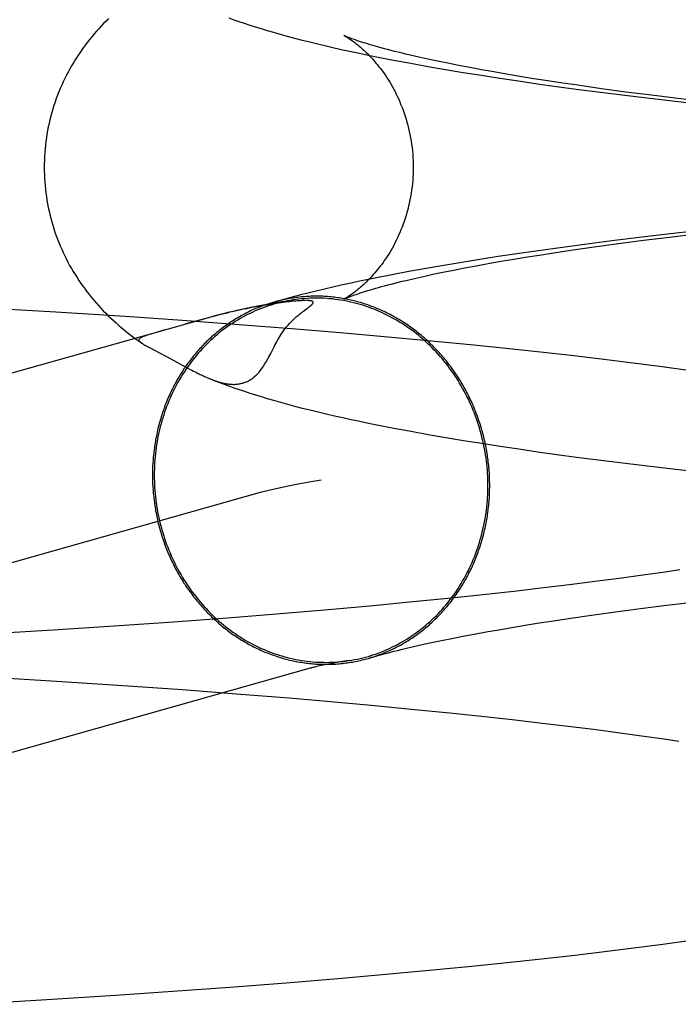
# Model space of a CAD drawing. Header units: inches. Extents: x 0 to 268, y 0 to 174.
# Tile 22 of 71: x 93.0815 to 93.1512, y 88.6451 to 88.7492. Entities that reach past the tile are written whole.
import ezdxf

# ---------------------------------------------------------------- set-up
doc = ezdxf.new("R2010")
doc.units = ezdxf.units.IN
doc.header["$LTSCALE"] = 14.749625
doc.header["$MEASUREMENT"] = 0
doc.linetypes.add('HIDDEN', pattern=[0.2, 0.1, -0.1])
doc.layers.add('DEFAULT_2', color=8, linetype='HIDDEN')

msp = doc.modelspace()

# ---------------------------------------------------------------- linework, layer by layer
at = {"layer": 'DEFAULT_2', "color": 8, "linetype": 'HIDDEN'}
for p, q in [((93.12106, 88.74496), (93.12287, 88.74463)), ((93.12287, 88.74463), (93.12469, 88.7443)), ((93.12467, 88.74507), (93.12371, 88.74528)), ((93.1257, 88.74485), (93.12467, 88.74507)), ((93.12678, 88.74463), (93.1257, 88.74485)), ((93.12791, 88.7444), (93.12678, 88.74463)), ((93.12469, 88.7443), (93.12654, 88.74398)), ((93.12654, 88.74398), (93.12843, 88.74366)), ((93.12911, 88.74417), (93.12791, 88.7444)), ((93.12843, 88.74366), (93.13034, 88.74336)), ((93.13036, 88.74394), (93.12911, 88.74417)), ((93.13166, 88.74371), (93.13036, 88.74394)), ((93.13301, 88.74347), (93.13166, 88.74371)), ((93.13034, 88.74336), (93.13229, 88.74306)), ((93.13229, 88.74306), (93.13426, 88.74276)), ((93.13442, 88.74324), (93.13301, 88.74347)), ((93.13426, 88.74276), (93.13626, 88.74247)), ((93.13588, 88.743), (93.13442, 88.74324)), ((93.13738, 88.74277), (93.13588, 88.743)), ((93.13626, 88.74247), (93.13829, 88.74219)), ((93.13894, 88.74253), (93.13738, 88.74277)), ((93.14054, 88.7423), (93.13894, 88.74253)), ((93.13829, 88.74219), (93.14034, 88.74191)), ((93.14034, 88.74191), (93.14348, 88.74151)), ((93.14303, 88.74194), (93.14054, 88.7423)), ((93.14562, 88.74159), (93.14303, 88.74194)), ((93.14348, 88.74151), (93.14668, 88.74111)), ((93.14831, 88.74125), (93.14562, 88.74159)), ((93.14668, 88.74111), (93.14994, 88.74073)), ((93.15109, 88.7409), (93.14831, 88.74125)), ((93.14994, 88.74073), (93.15326, 88.74035)), ((93.15395, 88.74056), (93.15109, 88.7409)), ((93.15427, 88.72703), (93.15092, 88.72665)), ((93.1444, 88.72588), (93.14123, 88.72547)), ((93.14763, 88.72627), (93.1444, 88.72588)), ((93.14482, 88.72557), (93.14748, 88.72592)), ((93.14748, 88.72592), (93.15023, 88.72626)), ((93.15092, 88.72665), (93.14763, 88.72627)), ((93.15023, 88.72626), (93.15307, 88.7266)), ((93.1361, 88.72477), (93.1341, 88.72448)), ((93.13813, 88.72506), (93.1361, 88.72477)), ((93.14123, 88.72547), (93.13813, 88.72506)), ((93.13822, 88.72463), (93.1398, 88.72486)), ((93.1398, 88.72486), (93.14226, 88.72522)), ((93.14226, 88.72522), (93.14482, 88.72557)), ((93.13018, 88.72389), (93.12826, 88.72358)), ((93.13212, 88.72419), (93.13018, 88.72389)), ((93.1341, 88.72448), (93.13212, 88.72419)), ((93.13238, 88.72369), (93.13376, 88.72392)), ((93.13376, 88.72392), (93.1352, 88.72416)), ((93.1352, 88.72416), (93.13668, 88.72439)), ((93.13668, 88.72439), (93.13822, 88.72463)), ((93.12451, 88.72294), (93.12267, 88.72261)), ((93.12637, 88.72326), (93.12451, 88.72294)), ((93.12627, 88.72254), (93.12738, 88.72276)), ((93.12826, 88.72358), (93.12637, 88.72326)), ((93.12738, 88.72276), (93.12855, 88.72299)), ((93.12855, 88.72299), (93.12977, 88.72322)), ((93.12977, 88.72322), (93.13105, 88.72345)), ((93.13105, 88.72345), (93.13238, 88.72369)), ((93.12086, 88.72226), (93.11907, 88.72191)), ((93.12267, 88.72261), (93.12086, 88.72226)), ((93.1224, 88.72168), (93.12328, 88.72189)), ((93.12328, 88.72189), (93.12422, 88.7221)), ((93.12422, 88.7221), (93.12521, 88.72232)), ((93.12521, 88.72232), (93.12627, 88.72254)), ((93.08537, 88.71831), (93.07805, 88.71874)), ((93.10628, 88.71884), (93.10577, 88.71874)), ((93.10675, 88.71892), (93.10628, 88.71884)), ((93.10719, 88.719), (93.10675, 88.71892)), ((93.10758, 88.71907), (93.10719, 88.719)), ((93.10794, 88.71913), (93.10758, 88.71907)), ((93.10828, 88.71918), (93.10794, 88.71913)), ((93.10859, 88.71923), (93.10828, 88.71918)), ((93.10888, 88.71927), (93.10859, 88.71923)), ((93.10915, 88.71931), (93.10888, 88.71927)), ((93.1094, 88.71934), (93.10915, 88.71931)), ((93.10964, 88.71937), (93.1094, 88.71934)), ((93.10986, 88.7194), (93.10964, 88.71937)), ((93.11007, 88.71942), (93.10986, 88.7194)), ((93.11025, 88.71944), (93.11007, 88.71942)), ((93.11042, 88.71946), (93.11025, 88.71944)), ((93.11058, 88.71948), (93.11042, 88.71946)), ((93.11072, 88.71949), (93.11058, 88.71948)), ((93.11086, 88.7195), (93.11072, 88.71949)), ((93.11098, 88.71951), (93.11086, 88.7195)), ((93.1111, 88.71952), (93.11098, 88.71951)), ((93.1112, 88.71953), (93.1111, 88.71952)), ((93.1113, 88.71953), (93.1112, 88.71953)), ((93.11138, 88.71954), (93.1113, 88.71953)), ((93.11146, 88.71954), (93.11138, 88.71954)), ((93.11153, 88.71954), (93.11146, 88.71954)), ((93.11159, 88.71955), (93.11153, 88.71954)), ((93.11154, 88.71843), (93.11169, 88.71854)), ((93.11169, 88.71854), (93.1119, 88.7187)), ((93.11173, 88.71955), (93.11171, 88.71955)), ((93.11178, 88.71955), (93.11176, 88.71955)), ((93.11183, 88.71955), (93.1118, 88.71955)), ((93.11187, 88.71955), (93.11185, 88.71955)), ((93.1119, 88.7187), (93.11202, 88.71879)), ((93.10174, 88.7178), (92.97258, 88.68138)), ((93.09267, 88.71785), (93.08537, 88.71831)), ((93.09873, 88.71743), (93.09267, 88.71785)), ((93.1007, 88.7175), (93.09901, 88.71703)), ((93.1016, 88.71774), (93.1007, 88.7175)), ((93.10475, 88.71699), (93.09873, 88.71743)), ((93.11071, 88.71652), (93.10475, 88.71699)), ((93.11543, 88.71613), (93.11071, 88.71652)), ((93.09607, 88.7162), (93.09561, 88.71606)), ((93.09689, 88.71643), (93.09607, 88.7162)), ((93.12008, 88.71572), (93.11543, 88.71613)), ((93.12467, 88.7153), (93.12008, 88.71572)), ((93.09405, 88.71531), (93.09441, 88.71506)), ((93.09437, 88.71509), (93.09441, 88.71506)), ((93.09525, 88.71457), (93.09637, 88.71399)), ((93.12919, 88.71486), (93.12467, 88.7153)), ((93.13363, 88.7144), (93.12919, 88.71486)), ((93.1369, 88.71404), (93.13363, 88.7144)), ((93.09637, 88.71399), (93.09691, 88.7137)), ((93.09691, 88.7137), (93.09751, 88.71337)), ((93.09751, 88.71337), (93.09884, 88.71265)), ((93.14012, 88.71368), (93.1369, 88.71404)), ((93.14328, 88.71331), (93.14012, 88.71368)), ((93.09884, 88.71265), (93.09924, 88.71244)), ((93.09924, 88.71244), (93.09949, 88.7123)), ((93.09949, 88.7123), (93.09973, 88.71218)), ((93.14639, 88.71292), (93.14328, 88.71331)), ((93.14944, 88.71253), (93.14639, 88.71292)), ((93.15243, 88.71212), (93.14944, 88.71253)), ((93.09973, 88.71218), (93.0999, 88.71209)), ((93.0999, 88.71209), (93.10007, 88.712)), ((93.10007, 88.712), (93.10024, 88.71192)), ((93.10024, 88.71192), (93.1004, 88.71184)), ((93.1004, 88.71184), (93.10051, 88.71178)), ((93.10051, 88.71178), (93.10062, 88.71173)), ((93.10062, 88.71173), (93.10073, 88.71168)), ((93.10073, 88.71168), (93.10085, 88.71162)), ((93.10085, 88.71162), (93.10096, 88.71157)), ((93.10096, 88.71157), (93.10108, 88.71152)), ((93.10108, 88.71152), (93.10119, 88.71147)), ((93.10119, 88.71147), (93.10131, 88.71141)), ((93.10131, 88.71141), (93.10144, 88.71136)), ((93.12109, 88.70606), (93.1229, 88.70572)), ((93.1229, 88.70572), (93.12472, 88.70539)), ((93.12472, 88.70539), (93.12657, 88.70507)), ((93.12657, 88.70507), (93.12846, 88.70475)), ((93.12846, 88.70475), (93.13038, 88.70445)), ((93.13038, 88.70445), (93.13232, 88.70415)), ((93.13232, 88.70415), (93.13429, 88.70385)), ((93.13429, 88.70385), (93.1363, 88.70356)), ((93.1363, 88.70356), (93.13832, 88.70328)), ((93.13832, 88.70328), (93.14038, 88.703)), ((93.14038, 88.703), (93.14352, 88.7026)), ((93.14352, 88.7026), (93.14672, 88.7022)), ((93.14672, 88.7022), (93.14999, 88.70182)), ((93.14999, 88.70182), (93.15331, 88.70144)), ((93.10697, 88.69923), (92.97788, 88.66283)), ((93.14739, 88.6905), (93.1449, 88.69016)), ((93.14978, 88.69084), (93.14739, 88.6905)), ((93.15133, 88.69107), (93.14978, 88.69084)), ((93.13965, 88.68948), (93.1369, 88.68915)), ((93.14232, 88.68982), (93.13965, 88.68948)), ((93.1449, 88.69016), (93.14232, 88.68982)), ((93.13117, 88.68851), (93.12719, 88.68809)), ((93.13407, 88.68883), (93.13117, 88.68851)), ((93.1369, 88.68915), (93.13407, 88.68883)), ((93.1231, 88.68768), (93.11889, 88.68728)), ((93.12719, 88.68809), (93.1231, 88.68768)), ((93.14716, 88.68697), (93.14989, 88.68732)), ((93.14989, 88.68732), (93.15272, 88.68766)), ((93.10911, 88.68642), (93.10351, 88.68597)), ((93.1146, 88.68689), (93.10911, 88.68642)), ((93.11889, 88.68728), (93.1146, 88.68689)), ((93.13953, 88.68592), (93.14197, 88.68627)), ((93.14197, 88.68627), (93.14452, 88.68662)), ((93.14452, 88.68662), (93.14716, 88.68697)), ((93.09781, 88.68555), (93.09205, 88.68514)), ((93.10351, 88.68597), (93.09781, 88.68555)), ((93.13354, 88.68498), (93.13496, 88.68521)), ((93.13496, 88.68521), (93.13644, 88.68545)), ((93.13644, 88.68545), (93.13796, 88.68568)), ((93.13796, 88.68568), (93.13953, 88.68592)), ((93.08506, 88.68469), (93.07803, 88.68426)), ((93.09205, 88.68514), (93.08506, 88.68469)), ((93.12837, 88.68405), (93.12958, 88.68428)), ((93.12958, 88.68428), (93.13085, 88.68451)), ((93.13085, 88.68451), (93.13217, 88.68474)), ((93.13217, 88.68474), (93.13354, 88.68498)), ((93.12315, 88.68296), (93.12408, 88.68317)), ((93.12408, 88.68317), (93.12507, 88.68338)), ((93.12507, 88.68338), (93.12611, 88.6836)), ((93.12611, 88.6836), (93.12721, 88.68382)), ((93.12721, 88.68382), (93.12837, 88.68405)), ((93.12228, 88.68275), (93.12315, 88.68296)), ((93.1149, 88.68123), (93.11441, 88.68114)), ((93.11546, 88.68133), (93.1149, 88.68123)), ((93.07895, 88.67969), (93.08598, 88.67927)), ((93.08598, 88.67927), (93.09297, 88.6788)), ((93.09297, 88.6788), (93.09873, 88.6784)), ((93.09873, 88.6784), (93.10442, 88.67797)), ((93.10442, 88.67797), (93.11001, 88.67752)), ((93.11001, 88.67752), (93.1144, 88.67714)), ((93.1144, 88.67714), (93.1187, 88.67675)), ((93.1187, 88.67675), (93.12291, 88.67635)), ((93.12291, 88.67635), (93.12702, 88.67594)), ((93.12702, 88.67594), (93.13101, 88.67552)), ((93.13101, 88.67552), (93.13392, 88.6752)), ((93.13392, 88.6752), (93.13675, 88.67487)), ((93.13675, 88.67487), (93.13951, 88.67454)), ((93.13951, 88.67454), (93.14219, 88.67421)), ((93.14219, 88.67421), (93.14477, 88.67387)), ((93.14477, 88.67387), (93.14727, 88.67353)), ((93.14727, 88.67353), (93.14967, 88.67319)), ((93.14967, 88.67319), (93.15122, 88.67296)), ((93.14952, 88.65149), (93.1525, 88.6519)), ((93.14337, 88.65072), (93.14647, 88.6511)), ((93.14647, 88.6511), (93.14952, 88.65149)), ((93.13374, 88.64962), (93.13701, 88.64998)), ((93.13701, 88.64998), (93.14022, 88.65034)), ((93.14022, 88.65034), (93.14337, 88.65072)), ((93.12481, 88.64873), (93.12932, 88.64917)), ((93.12932, 88.64917), (93.13374, 88.64962)), ((93.10971, 88.64741), (93.11559, 88.6479)), ((93.11559, 88.6479), (93.12024, 88.6483)), ((93.12024, 88.6483), (93.12481, 88.64873)), ((93.09774, 88.64651), (93.10375, 88.64695)), ((93.10375, 88.64695), (93.10971, 88.64741)), ((93.08439, 88.64564), (93.09168, 88.6461)), ((93.09168, 88.6461), (93.09774, 88.64651)), ((93.07709, 88.64521), (93.08439, 88.64564))]:
    msp.add_line(p, q, dxfattribs=at)
for points in [[(93.09093, 88.74937), (93.09067, 88.7491), (93.0904, 88.74884), (93.09014, 88.74856), (93.08989, 88.74829), (93.08964, 88.74801), (93.0894, 88.74773), (93.08916, 88.74744), (93.08893, 88.74715), (93.0887, 88.74686), (93.08847, 88.74656), (93.08825, 88.74626), (93.08803, 88.74595), (93.08782, 88.74564), (93.08762, 88.74533), (93.08741, 88.74501), (93.08722, 88.74469), (93.08703, 88.74436), (93.08684, 88.74403), (93.08666, 88.7437), (93.08648, 88.74336), (93.08631, 88.74302), (93.08615, 88.74267), (93.08599, 88.74233), (93.08583, 88.74197), (93.08569, 88.74162), (93.08554, 88.74126), (93.08541, 88.74089), (93.08528, 88.74053), (93.08516, 88.74016), (93.08504, 88.73979), (93.08493, 88.73941), (93.08483, 88.73904), (93.08474, 88.73866), (93.08465, 88.73828), (93.08456, 88.7379), (93.08449, 88.73751), (93.08442, 88.73713), (93.08436, 88.73674), (93.08431, 88.73635), (93.08426, 88.73596), (93.08422, 88.73557), (93.08419, 88.73518), (93.08416, 88.73479), (93.08415, 88.73439), (93.08414, 88.734), (93.08413, 88.73363)], [(93.10365, 88.74942), (93.10417, 88.74923), (93.10471, 88.74905), (93.10527, 88.74886), (93.10585, 88.74867), (93.10644, 88.74849), (93.10705, 88.7483), (93.1077, 88.74811), (93.10837, 88.74791), (93.10907, 88.74771), (93.10981, 88.74751), (93.11058, 88.7473), (93.11139, 88.74709), (93.11221, 88.74689), (93.11306, 88.74668), (93.11392, 88.74648), (93.11479, 88.74627), (93.11568, 88.74607), (93.11657, 88.74588), (93.11747, 88.74569), (93.11837, 88.7455), (93.11927, 88.74532), (93.12106, 88.74496)], [(93.11582, 88.74756), (93.11581, 88.74757), (93.11582, 88.74756), (93.11583, 88.74756), (93.11586, 88.74755), (93.11588, 88.74753), (93.11592, 88.74751), (93.11595, 88.74749), (93.116, 88.74747), (93.11605, 88.74744), (93.11611, 88.7474), (93.11617, 88.74737), (93.11623, 88.74733), (93.1163, 88.74728), (93.11638, 88.74723), (93.11645, 88.74718), (93.11654, 88.74712), (93.11662, 88.74706), (93.11671, 88.747), (93.11681, 88.74693), (93.1169, 88.74686), (93.117, 88.74678), (93.11711, 88.7467), (93.11721, 88.74662), (93.11732, 88.74653), (93.11743, 88.74644), (93.11755, 88.74634), (93.11766, 88.74624), (93.11778, 88.74613), (93.11791, 88.74602), (93.11803, 88.7459), (93.11816, 88.74578), (93.11829, 88.74566), (93.11842, 88.74552), (93.11855, 88.74539), (93.11868, 88.74524), (93.11882, 88.7451), (93.11896, 88.74494), (93.11909, 88.74478), (93.11923, 88.74462), (93.11937, 88.74445), (93.11951, 88.74427), (93.11966, 88.74409), (93.1198, 88.7439), (93.11994, 88.7437), (93.12009, 88.7435), (93.12023, 88.74329), (93.12037, 88.74307), (93.12051, 88.74285), (93.12065, 88.74262), (93.1208, 88.74238), (93.12093, 88.74214), (93.12107, 88.74189), (93.12121, 88.74163), (93.12134, 88.74137), (93.12147, 88.7411), (93.1216, 88.74082), (93.12172, 88.74054), (93.12184, 88.74025), (93.12196, 88.73996), (93.12207, 88.73966), (93.12218, 88.73935), (93.12228, 88.73904), (93.12238, 88.73873), (93.12247, 88.73841), (93.12256, 88.73808), (93.12264, 88.73775), (93.12272, 88.73742), (93.12279, 88.73709), (93.12286, 88.73675), (93.12291, 88.73641), (93.12296, 88.73606), (93.12301, 88.73572), (93.12305, 88.73537), (93.12308, 88.73502), (93.1231, 88.73467), (93.12312, 88.73431), (93.12313, 88.73396), (93.12313, 88.73363)], [(93.12371, 88.74528), (93.1228, 88.74549), (93.12237, 88.74559), (93.12195, 88.74569), (93.12155, 88.74579), (93.12116, 88.74589), (93.12079, 88.74598), (93.12043, 88.74608), (93.12009, 88.74617), (93.11976, 88.74626), (93.11945, 88.74634), (93.11915, 88.74643), (93.11887, 88.74651), (93.1186, 88.74659), (93.11834, 88.74667), (93.1181, 88.74674), (93.11787, 88.74681), (93.11765, 88.74688), (93.11745, 88.74695), (93.11726, 88.74701), (93.11709, 88.74707), (93.11693, 88.74713), (93.11678, 88.74718), (93.11664, 88.74723), (93.11651, 88.74728), (93.1164, 88.74732), (93.1163, 88.74736), (93.1162, 88.7474), (93.11612, 88.74743), (93.11605, 88.74746), (93.11599, 88.74749), (93.11594, 88.74751), (93.1159, 88.74753), (93.11586, 88.74754), (93.11584, 88.74756), (93.11583, 88.74756)], [(93.08413, 88.73363), (93.08414, 88.73327), (93.08415, 88.73288), (93.08416, 88.73249), (93.08419, 88.7321), (93.08422, 88.73171), (93.08426, 88.73132), (93.08431, 88.73093), (93.08436, 88.73054), (93.08442, 88.73015), (93.08449, 88.72977), (93.08456, 88.72939), (93.08464, 88.729), (93.08473, 88.72863), (93.08483, 88.72825), (93.08493, 88.72787), (93.08504, 88.7275), (93.08515, 88.72713), (93.08527, 88.72676), (93.0854, 88.7264), (93.08554, 88.72603), (93.08568, 88.72568), (93.08582, 88.72532), (93.08598, 88.72497), (93.08613, 88.72462), (93.0863, 88.72427), (93.08647, 88.72393), (93.08664, 88.7236), (93.08682, 88.72326), (93.08701, 88.72293), (93.0872, 88.72261), (93.08739, 88.72229), (93.0876, 88.72197), (93.0878, 88.72165), (93.08801, 88.72135), (93.08823, 88.72104), (93.08845, 88.72074), (93.08867, 88.72044), (93.0889, 88.72015), (93.08913, 88.71986), (93.08937, 88.71957), (93.08961, 88.71929), (93.08986, 88.71901), (93.09011, 88.71874), (93.09037, 88.71847), (93.09063, 88.7182), (93.09089, 88.71794), (93.09117, 88.71767), (93.09144, 88.71742), (93.09172, 88.71717), (93.092, 88.71692), (93.09228, 88.71668), (93.09257, 88.71644), (93.09286, 88.71621), (93.09315, 88.71598), (93.09345, 88.71575), (93.09375, 88.71553), (93.09405, 88.71531)], [(93.12313, 88.73363), (93.12313, 88.7333), (93.12312, 88.73295), (93.1231, 88.7326), (93.12308, 88.73225), (93.12305, 88.7319), (93.12301, 88.73155), (93.12296, 88.7312), (93.12291, 88.73086), (93.12285, 88.73052), (93.12279, 88.73018), (93.12272, 88.72984), (93.12264, 88.72951), (93.12256, 88.72918), (93.12247, 88.72886), (93.12238, 88.72854), (93.12228, 88.72822), (93.12218, 88.72791), (93.12207, 88.72761), (93.12196, 88.72731), (93.12184, 88.72701), (93.12172, 88.72672), (93.12159, 88.72644), (93.12147, 88.72616), (93.12134, 88.72589), (93.1212, 88.72563), (93.12107, 88.72537), (93.12093, 88.72512), (93.12079, 88.72488), (93.12065, 88.72464), (93.12051, 88.72441), (93.12037, 88.72419), (93.12023, 88.72398), (93.12008, 88.72377), (93.11994, 88.72356), (93.1198, 88.72337), (93.11965, 88.72318), (93.11951, 88.72299), (93.11937, 88.72282), (93.11923, 88.72264), (93.11909, 88.72248), (93.11895, 88.72232), (93.11881, 88.72217), (93.11868, 88.72202), (93.11854, 88.72188), (93.11841, 88.72174), (93.11828, 88.72161), (93.11815, 88.72148), (93.11803, 88.72136), (93.1179, 88.72124), (93.11778, 88.72113), (93.11766, 88.72103), (93.11754, 88.72092), (93.11743, 88.72083), (93.11732, 88.72073), (93.11721, 88.72065), (93.1171, 88.72056), (93.117, 88.72048), (93.1169, 88.7204), (93.1168, 88.72033), (93.11671, 88.72027), (93.11662, 88.7202), (93.11653, 88.72014), (93.11645, 88.72009), (93.11637, 88.72003), (93.1163, 88.71999), (93.11623, 88.71994), (93.11616, 88.7199), (93.1161, 88.71986), (93.11605, 88.71983), (93.116, 88.7198), (93.11595, 88.71978), (93.11591, 88.71975), (93.11588, 88.71974), (93.11585, 88.71972), (93.11583, 88.71971), (93.11582, 88.7197), (93.11581, 88.7197)], [(93.11907, 88.72191), (93.11818, 88.72173), (93.1173, 88.72154), (93.11641, 88.72135), (93.11553, 88.72116), (93.11465, 88.72096), (93.11377, 88.72076), (93.11288, 88.72055), (93.11199, 88.72033), (93.1111, 88.7201), (93.11021, 88.71987), (93.10931, 88.71962), (93.10842, 88.71937)], [(93.11581, 88.7197), (93.11582, 88.71971), (93.11584, 88.71971), (93.11587, 88.71972), (93.1159, 88.71974), (93.11594, 88.71976), (93.11599, 88.71978), (93.11606, 88.71981), (93.11613, 88.71984), (93.11621, 88.71987), (93.1163, 88.71991), (93.11641, 88.71995), (93.11652, 88.71999), (93.11665, 88.72004), (93.11679, 88.72009), (93.11694, 88.72014), (93.1171, 88.7202), (93.11728, 88.72026), (93.11746, 88.72032), (93.11767, 88.72039), (93.11788, 88.72046), (93.11811, 88.72053), (93.11835, 88.7206), (93.11861, 88.72068), (93.11888, 88.72076), (93.11917, 88.72084), (93.11947, 88.72093), (93.11978, 88.72102), (93.12011, 88.72111), (93.12046, 88.7212), (93.12082, 88.72129), (93.12119, 88.72139), (93.12158, 88.72148), (93.12198, 88.72158), (93.1224, 88.72168)], [(93.11039, 88.7196), (93.11014, 88.71956), (93.10985, 88.7195), (93.10955, 88.71944), (93.10926, 88.71938), (93.10897, 88.71931), (93.10869, 88.71923), (93.1084, 88.71915), (93.10812, 88.71907), (93.10783, 88.71898), (93.10755, 88.71888), (93.10727, 88.71878), (93.10699, 88.71867), (93.10671, 88.71856), (93.10644, 88.71844), (93.10617, 88.71832), (93.1059, 88.71819), (93.10563, 88.71806), (93.10536, 88.71792), (93.1051, 88.71778), (93.10484, 88.71763), (93.10458, 88.71748), (93.10432, 88.71733), (93.10407, 88.71716), (93.10382, 88.717), (93.10357, 88.71683), (93.10332, 88.71665), (93.10308, 88.71647), (93.10284, 88.71629), (93.1026, 88.7161), (93.10237, 88.7159), (93.10214, 88.7157), (93.10191, 88.7155), (93.10168, 88.71529), (93.10146, 88.71508), (93.10124, 88.71487), (93.10103, 88.71465), (93.10082, 88.71442), (93.10061, 88.7142), (93.10041, 88.71397), (93.10021, 88.71373), (93.10001, 88.71349), (93.09982, 88.71325), (93.09963, 88.713), (93.09945, 88.71275), (93.09927, 88.7125), (93.09909, 88.71224), (93.09892, 88.71198), (93.09875, 88.71172), (93.09859, 88.71146), (93.09843, 88.71119), (93.09827, 88.71091), (93.09812, 88.71064), (93.09798, 88.71036), (93.09783, 88.71008), (93.0977, 88.70979), (93.09756, 88.70951), (93.09743, 88.70922), (93.09731, 88.70893), (93.09719, 88.70863), (93.09707, 88.70834), (93.09696, 88.70804), (93.09686, 88.70774), (93.09676, 88.70744), (93.09666, 88.70713), (93.09657, 88.70682), (93.09648, 88.70652), (93.0964, 88.70621), (93.09632, 88.70589), (93.09625, 88.70558), (93.09618, 88.70527), (93.09612, 88.70495), (93.09606, 88.70463), (93.09601, 88.70432), (93.09596, 88.704), (93.09592, 88.70368), (93.09588, 88.70335), (93.09585, 88.70303), (93.09582, 88.70271), (93.0958, 88.70239), (93.09578, 88.70206), (93.09577, 88.70174), (93.09576, 88.70141), (93.09576, 88.70109)], [(93.13122, 88.69999), (93.13122, 88.70018), (93.13121, 88.70037), (93.13121, 88.70056), (93.1312, 88.70075), (93.1312, 88.70094), (93.13119, 88.70113), (93.13118, 88.70132), (93.13116, 88.70151), (93.13115, 88.7017), (93.13113, 88.7019), (93.13111, 88.70209), (93.13109, 88.70228), (93.13107, 88.70247), (93.13105, 88.70266), (93.13102, 88.70285), (93.131, 88.70304), (93.13097, 88.70323), (93.13094, 88.70341), (93.13091, 88.7036), (93.13088, 88.70379), (93.13084, 88.70398), (93.1308, 88.70417), (93.13077, 88.70436), (93.13073, 88.70454), (93.13068, 88.70473), (93.13064, 88.70492), (93.1306, 88.7051), (93.13055, 88.70529), (93.1305, 88.70547), (93.13045, 88.70566), (93.1304, 88.70584), (93.13035, 88.70602), (93.13029, 88.70621), (93.13023, 88.70639), (93.13018, 88.70657), (93.13012, 88.70675), (93.13005, 88.70693), (93.12999, 88.70711), (93.12993, 88.70729), (93.12986, 88.70747), (93.12979, 88.70765), (93.12972, 88.70783), (93.12965, 88.708), (93.12958, 88.70818), (93.12951, 88.70836), (93.12943, 88.70853), (93.12935, 88.7087), (93.12928, 88.70888), (93.12919, 88.70905), (93.12911, 88.70922), (93.12903, 88.70939), (93.12895, 88.70956), (93.12886, 88.70973), (93.12877, 88.7099), (93.12868, 88.71007), (93.12859, 88.71023), (93.1285, 88.7104), (93.12841, 88.71056), (93.12831, 88.71072), (93.12821, 88.71089), (93.12812, 88.71105), (93.12802, 88.71121), (93.12792, 88.71137), (93.12781, 88.71153), (93.12771, 88.71168), (93.12761, 88.71184), (93.1275, 88.71199), (93.12739, 88.71215), (93.12728, 88.7123), (93.12717, 88.71245), (93.12706, 88.7126), (93.12695, 88.71275), (93.12683, 88.7129), (93.12672, 88.71305), (93.1266, 88.71319), (93.12648, 88.71334), (93.12636, 88.71348), (93.12624, 88.71362), (93.12612, 88.71376), (93.126, 88.7139), (93.12587, 88.71404), (93.12575, 88.71418), (93.12562, 88.71431), (93.12549, 88.71445), (93.12536, 88.71458), (93.12523, 88.71471), (93.1251, 88.71484), (93.12497, 88.71497), (93.12484, 88.7151), (93.1247, 88.71523), (93.12457, 88.71535), (93.12443, 88.71547), (93.12429, 88.71559), (93.12415, 88.71572), (93.12401, 88.71583), (93.12387, 88.71595), (93.12373, 88.71607), (93.12359, 88.71618), (93.12344, 88.71629), (93.1233, 88.71641), (93.12315, 88.71652), (93.123, 88.71662), (93.12286, 88.71673), (93.12271, 88.71684), (93.12256, 88.71694), (93.12241, 88.71704), (93.12226, 88.71714), (93.1221, 88.71724), (93.12195, 88.71734), (93.1218, 88.71743), (93.12164, 88.71753), (93.12149, 88.71762), (93.12133, 88.71771), (93.12117, 88.7178), (93.12102, 88.71789), (93.12086, 88.71797), (93.1207, 88.71806), (93.12054, 88.71814), (93.12038, 88.71822), (93.12022, 88.7183), (93.12005, 88.71838), (93.11989, 88.71845), (93.11973, 88.71853), (93.11956, 88.7186), (93.1194, 88.71867), (93.11923, 88.71874), (93.11907, 88.7188), (93.1189, 88.71887), (93.11874, 88.71893), (93.11857, 88.71899), (93.1184, 88.71905), (93.11823, 88.71911), (93.11806, 88.71917), (93.1179, 88.71922), (93.11773, 88.71927), (93.11756, 88.71933), (93.11739, 88.71937), (93.11721, 88.71942), (93.11704, 88.71947), (93.11687, 88.71951), (93.1167, 88.71955), (93.11653, 88.71959), (93.11636, 88.71963), (93.11618, 88.71967), (93.11601, 88.7197), (93.11584, 88.71973), (93.11566, 88.71976), (93.11549, 88.71979), (93.11532, 88.71982), (93.11514, 88.71984), (93.11497, 88.71987), (93.11479, 88.71989), (93.11462, 88.71991), (93.11444, 88.71993), (93.11427, 88.71994), (93.11409, 88.71996), (93.11392, 88.71997), (93.11374, 88.71998), (93.11357, 88.71999), (93.11339, 88.71999), (93.11322, 88.72), (93.11305, 88.72), (93.11287, 88.72), (93.1127, 88.72), (93.11252, 88.72), (93.11235, 88.71999), (93.11217, 88.71998), (93.112, 88.71998), (93.11182, 88.71996), (93.11165, 88.71995), (93.11147, 88.71994), (93.1113, 88.71992), (93.11113, 88.7199), (93.11095, 88.71988), (93.11078, 88.71986), (93.11061, 88.71984), (93.11043, 88.71981), (93.11026, 88.71979), (93.11009, 88.71976), (93.10992, 88.71973), (93.10975, 88.71969), (93.10958, 88.71966), (93.1094, 88.71962), (93.10923, 88.71958), (93.10906, 88.71954), (93.10889, 88.7195), (93.10873, 88.71946), (93.10856, 88.71941)], [(93.13103, 88.69999), (93.13103, 88.70032), (93.13102, 88.70064), (93.13101, 88.70097), (93.13099, 88.70129), (93.13097, 88.70162), (93.13094, 88.70194), (93.13091, 88.70227), (93.13087, 88.70259), (93.13083, 88.70291), (93.13078, 88.70323), (93.13073, 88.70356), (93.13067, 88.70388), (93.13061, 88.7042), (93.13054, 88.70452), (93.13047, 88.70483), (93.13039, 88.70515), (93.13031, 88.70546), (93.13022, 88.70578), (93.13013, 88.70609), (93.13003, 88.7064), (93.12993, 88.70671), (93.12983, 88.70702), (93.12972, 88.70732), (93.1296, 88.70763), (93.12948, 88.70793), (93.12936, 88.70823), (93.12923, 88.70852), (93.12909, 88.70882), (93.12896, 88.70911), (93.12881, 88.7094), (93.12867, 88.70969), (93.12852, 88.70997), (93.12836, 88.71026), (93.1282, 88.71054), (93.12804, 88.71081), (93.12787, 88.71109), (93.1277, 88.71136), (93.12752, 88.71162), (93.12734, 88.71189), (93.12716, 88.71215), (93.12697, 88.71241), (93.12678, 88.71266), (93.12658, 88.71291), (93.12638, 88.71316), (93.12618, 88.7134), (93.12597, 88.71364), (93.12576, 88.71388), (93.12555, 88.71411), (93.12533, 88.71434), (93.12511, 88.71457), (93.12488, 88.71479), (93.12465, 88.715), (93.12442, 88.71522), (93.12419, 88.71542), (93.12395, 88.71563), (93.12371, 88.71583), (93.12347, 88.71602), (93.12322, 88.71622), (93.12297, 88.7164), (93.12272, 88.71658), (93.12247, 88.71676), (93.12221, 88.71693), (93.12195, 88.7171), (93.12169, 88.71727), (93.12143, 88.71742), (93.12116, 88.71758), (93.12089, 88.71773), (93.12062, 88.71787), (93.12035, 88.71801), (93.12008, 88.71815), (93.1198, 88.71827), (93.11952, 88.7184), (93.11924, 88.71852), (93.11896, 88.71863), (93.11867, 88.71874), (93.11839, 88.71884), (93.1181, 88.71894), (93.11782, 88.71904), (93.11753, 88.71912), (93.11724, 88.71921), (93.11695, 88.71928), (93.11665, 88.71935), (93.11636, 88.71942), (93.11607, 88.71948), (93.11577, 88.71954), (93.11547, 88.71959), (93.11518, 88.71963), (93.11488, 88.71967), (93.11459, 88.71971), (93.11429, 88.71973), (93.11399, 88.71976), (93.11369, 88.71978), (93.1134, 88.71979), (93.1131, 88.71979), (93.1128, 88.71979), (93.1125, 88.71979), (93.1122, 88.71978), (93.11191, 88.71976), (93.11161, 88.71974), (93.11131, 88.71972), (93.11102, 88.71969), (93.11072, 88.71965), (93.11043, 88.71961), (93.10969, 88.71949)], [(93.10842, 88.71937), (93.10839, 88.71936), (93.10822, 88.71931), (93.10805, 88.71926), (93.10789, 88.71921), (93.10772, 88.71916), (93.10756, 88.7191), (93.10739, 88.71904), (93.10723, 88.71898), (93.10706, 88.71892), (93.1069, 88.71886), (93.10674, 88.71879), (93.10657, 88.71872), (93.10641, 88.71865), (93.10625, 88.71858), (93.10609, 88.71851), (93.10593, 88.71844), (93.10577, 88.71836), (93.10562, 88.71828), (93.10546, 88.7182), (93.1053, 88.71812), (93.10515, 88.71804), (93.10499, 88.71796), (93.10484, 88.71787), (93.10469, 88.71778), (93.10453, 88.71769), (93.10438, 88.7176), (93.10423, 88.71751), (93.10408, 88.71741), (93.10393, 88.71732), (93.10379, 88.71722), (93.10364, 88.71712), (93.10349, 88.71702), (93.10335, 88.71692), (93.1032, 88.71681), (93.10306, 88.71671), (93.10292, 88.7166), (93.10278, 88.71649), (93.10264, 88.71638), (93.1025, 88.71627), (93.10236, 88.71616), (93.10222, 88.71604), (93.10209, 88.71593), (93.10195, 88.71581), (93.10182, 88.71569), (93.10169, 88.71557), (93.10156, 88.71545), (93.10143, 88.71532), (93.1013, 88.7152), (93.10117, 88.71507), (93.10104, 88.71495), (93.10092, 88.71482), (93.10079, 88.71469), (93.10067, 88.71455), (93.10055, 88.71442), (93.10043, 88.71429), (93.10031, 88.71415), (93.10019, 88.71401), (93.10007, 88.71387), (93.09996, 88.71373), (93.09984, 88.71359), (93.09973, 88.71345), (93.09962, 88.71331), (93.09951, 88.71316), (93.0994, 88.71302), (93.09929, 88.71287), (93.09918, 88.71272), (93.09908, 88.71257), (93.09898, 88.71242), (93.09887, 88.71227), (93.09877, 88.71212), (93.09867, 88.71196), (93.09858, 88.71181), (93.09848, 88.71165), (93.09838, 88.71149), (93.09829, 88.71133), (93.0982, 88.71118), (93.09811, 88.71101), (93.09802, 88.71085), (93.09793, 88.71069), (93.09784, 88.71053), (93.09776, 88.71036), (93.09768, 88.7102), (93.09759, 88.71003), (93.09751, 88.70986), (93.09744, 88.7097), (93.09736, 88.70953), (93.09728, 88.70936), (93.09721, 88.70919), (93.09714, 88.70901), (93.09707, 88.70884), (93.097, 88.70867), (93.09693, 88.7085), (93.09686, 88.70832), (93.0968, 88.70814), (93.09674, 88.70797), (93.09667, 88.70779), (93.09661, 88.70761), (93.09656, 88.70744), (93.0965, 88.70726), (93.09644, 88.70708), (93.09639, 88.7069), (93.09634, 88.70672), (93.09629, 88.70653), (93.09624, 88.70635), (93.09619, 88.70617), (93.09615, 88.70599), (93.09611, 88.7058), (93.09606, 88.70562), (93.09602, 88.70543), (93.09599, 88.70525), (93.09595, 88.70506), (93.09591, 88.70488), (93.09588, 88.70469), (93.09585, 88.7045), (93.09582, 88.70432), (93.09579, 88.70413), (93.09577, 88.70394), (93.09574, 88.70375), (93.09572, 88.70356), (93.0957, 88.70338), (93.09568, 88.70319), (93.09566, 88.703), (93.09564, 88.70281), (93.09563, 88.70262), (93.09561, 88.70243), (93.0956, 88.70224), (93.09559, 88.70205), (93.09559, 88.70186), (93.09558, 88.70167), (93.09558, 88.70148), (93.09557, 88.70128), (93.09557, 88.70109)], [(93.10969, 88.71949), (93.10896, 88.71937), (93.10823, 88.71924), (93.10748, 88.7191), (93.10671, 88.71896), (93.10597, 88.71881), (93.1053, 88.71867), (93.10467, 88.71853), (93.10409, 88.7184), (93.10355, 88.71827), (93.10305, 88.71815), (93.10258, 88.71803), (93.10215, 88.71791), (93.10174, 88.7178)], [(93.10577, 88.71874), (93.1055, 88.71868), (93.10521, 88.71862), (93.10492, 88.71856), (93.10462, 88.7185), (93.10432, 88.71843), (93.104, 88.71835)], [(93.11168, 88.71955), (93.11165, 88.71955), (93.11159, 88.71955)], [(93.11202, 88.71879), (93.11207, 88.71883), (93.11212, 88.71887), (93.11217, 88.7189), (93.11222, 88.71894), (93.11226, 88.71897), (93.1123, 88.719), (93.11233, 88.71903), (93.11236, 88.71906), (93.11239, 88.71909), (93.11242, 88.71912), (93.11244, 88.71914), (93.11246, 88.71917), (93.11248, 88.71919), (93.1125, 88.71921), (93.11251, 88.71923), (93.11253, 88.71925), (93.11254, 88.71927), (93.11254, 88.71928), (93.11255, 88.7193), (93.11255, 88.71932), (93.11256, 88.71933), (93.11256, 88.71934), (93.11256, 88.71936), (93.11255, 88.71937), (93.11255, 88.71938), (93.11254, 88.71939), (93.11254, 88.7194), (93.11253, 88.71941), (93.11252, 88.71942), (93.11251, 88.71943), (93.1125, 88.71944), (93.11249, 88.71945), (93.11248, 88.71946), (93.11246, 88.71946), (93.11245, 88.71947), (93.11243, 88.71948), (93.11242, 88.71948), (93.1124, 88.71949), (93.11238, 88.71949), (93.11237, 88.7195), (93.11235, 88.7195), (93.11233, 88.71951), (93.11231, 88.71951), (93.11229, 88.71951), (93.11228, 88.71952), (93.11226, 88.71952), (93.11224, 88.71952), (93.11222, 88.71952), (93.1122, 88.71953), (93.11218, 88.71953), (93.11216, 88.71953), (93.11215, 88.71953), (93.11213, 88.71953), (93.11211, 88.71954), (93.11209, 88.71954), (93.11207, 88.71954), (93.11205, 88.71954), (93.11203, 88.71954), (93.11201, 88.71954), (93.11199, 88.71954), (93.11197, 88.71954), (93.11195, 88.71955), (93.11193, 88.71955), (93.11191, 88.71955), (93.11189, 88.71955)], [(93.10299, 88.71811), (93.10252, 88.71798), (93.1016, 88.71774)], [(93.10367, 88.71828), (93.10333, 88.71819), (93.10299, 88.71811)], [(93.10807, 88.71394), (93.10843, 88.71465), (93.10852, 88.71483), (93.10862, 88.71501), (93.10872, 88.71519), (93.10882, 88.71538), (93.10892, 88.71556), (93.10903, 88.71574), (93.10914, 88.71592), (93.10926, 88.7161), (93.10938, 88.71627), (93.10951, 88.71645), (93.10964, 88.71662), (93.10978, 88.71679), (93.10992, 88.71695), (93.11006, 88.71711), (93.11021, 88.71727), (93.11036, 88.71742), (93.11051, 88.71756), (93.11066, 88.7177), (93.11081, 88.71784), (93.11096, 88.71797)], [(93.11096, 88.71797), (93.11104, 88.71804), (93.11113, 88.71811), (93.11121, 88.71818), (93.11129, 88.71824), (93.11138, 88.71831), (93.11146, 88.71837), (93.11154, 88.71843)], [(93.09561, 88.71606), (93.09541, 88.716), (93.09522, 88.71594), (93.09505, 88.71589), (93.09489, 88.71583), (93.09475, 88.71578), (93.09463, 88.71574), (93.09452, 88.71569), (93.09443, 88.71565), (93.09435, 88.71561), (93.09428, 88.71557), (93.09423, 88.71553), (93.09419, 88.71549), (93.09416, 88.71545), (93.09414, 88.71541), (93.09414, 88.71537), (93.09414, 88.71533), (93.09416, 88.71529), (93.09418, 88.71525), (93.09422, 88.71521), (93.09426, 88.71517), (93.09431, 88.71513), (93.09437, 88.71508)], [(93.09441, 88.71506), (93.09443, 88.71504), (93.09451, 88.71499), (93.09459, 88.71494), (93.09467, 88.71489), (93.09476, 88.71484), (93.09485, 88.71479), (93.09495, 88.71474), (93.09505, 88.71468), (93.09525, 88.71457)], [(93.10183, 88.7112), (93.1019, 88.71117), (93.10197, 88.71115), (93.10204, 88.71112), (93.10212, 88.71109), (93.10219, 88.71107), (93.10227, 88.71104), (93.10234, 88.71102), (93.10242, 88.71099), (93.1025, 88.71096), (93.10259, 88.71094), (93.10267, 88.71091), (93.10276, 88.71089), (93.10284, 88.71087), (93.10293, 88.71085), (93.10302, 88.71082), (93.10311, 88.7108), (93.1032, 88.71078), (93.1033, 88.71077), (93.10339, 88.71075), (93.10349, 88.71073), (93.10359, 88.71072), (93.10369, 88.71071), (93.1038, 88.7107), (93.1039, 88.71069), (93.10401, 88.71069), (93.10412, 88.71068), (93.10423, 88.71068), (93.10434, 88.71069), (93.10445, 88.71069), (93.10457, 88.7107), (93.10468, 88.71072), (93.1048, 88.71074), (93.10491, 88.71076), (93.10503, 88.71079), (93.10514, 88.71082), (93.10526, 88.71086), (93.10538, 88.7109), (93.10549, 88.71095), (93.10561, 88.711), (93.10573, 88.71106), (93.10584, 88.71112), (93.10596, 88.71119), (93.10607, 88.71127), (93.10619, 88.71135), (93.1063, 88.71144), (93.10641, 88.71154), (93.10652, 88.71164), (93.10663, 88.71175), (93.10674, 88.71186), (93.10684, 88.71198), (93.10694, 88.7121), (93.10704, 88.71223), (93.10714, 88.71237), (93.10724, 88.7125), (93.10734, 88.71265), (93.10743, 88.7128), (93.10753, 88.71295), (93.10762, 88.71311), (93.10771, 88.71327), (93.1078, 88.71343), (93.10789, 88.7136), (93.10798, 88.71377), (93.10807, 88.71394)], [(93.10144, 88.71136), (93.1015, 88.71133), (93.10157, 88.71131), (93.10163, 88.71128), (93.1017, 88.71125)], [(93.1017, 88.71125), (93.10217, 88.71106), (93.10266, 88.71088), (93.10315, 88.71069), (93.10366, 88.71051), (93.10419, 88.71032), (93.10473, 88.71014), (93.10529, 88.70995), (93.10586, 88.70976), (93.10646, 88.70958), (93.10707, 88.70939), (93.10771, 88.7092), (93.10838, 88.709), (93.10909, 88.7088), (93.10983, 88.7086), (93.1106, 88.70839), (93.11141, 88.70818), (93.11224, 88.70798), (93.11308, 88.70777), (93.11394, 88.70757), (93.11482, 88.70736), (93.1157, 88.70716), (93.11659, 88.70697), (93.11749, 88.70678), (93.11839, 88.70659), (93.11929, 88.70641), (93.12109, 88.70606)], [(93.09557, 88.70109), (93.09557, 88.7009), (93.09558, 88.70071), (93.09558, 88.70052), (93.09559, 88.70033), (93.09559, 88.70014), (93.0956, 88.69995), (93.09561, 88.69976), (93.09563, 88.69957), (93.09564, 88.69937), (93.09566, 88.69918), (93.09568, 88.69899), (93.0957, 88.6988), (93.09572, 88.69861), (93.09574, 88.69842), (93.09577, 88.69823), (93.09579, 88.69804), (93.09582, 88.69785), (93.09585, 88.69767), (93.09588, 88.69748), (93.09591, 88.69729), (93.09595, 88.6971), (93.09599, 88.69691), (93.09602, 88.69672), (93.09606, 88.69654), (93.09611, 88.69635), (93.09615, 88.69616), (93.09619, 88.69598), (93.09624, 88.69579), (93.09629, 88.69561), (93.09634, 88.69542), (93.09639, 88.69524), (93.09644, 88.69506), (93.0965, 88.69487), (93.09656, 88.69469), (93.09661, 88.69451), (93.09667, 88.69433), (93.09674, 88.69415), (93.0968, 88.69397), (93.09686, 88.69379), (93.09693, 88.69361), (93.097, 88.69343), (93.09707, 88.69325), (93.09714, 88.69307), (93.09721, 88.6929), (93.09728, 88.69272), (93.09736, 88.69255), (93.09744, 88.69237), (93.09751, 88.6922), (93.09759, 88.69203), (93.09768, 88.69186), (93.09776, 88.69169), (93.09784, 88.69152), (93.09793, 88.69135), (93.09802, 88.69118), (93.09811, 88.69101), (93.0982, 88.69085), (93.09829, 88.69068), (93.09838, 88.69052), (93.09848, 88.69036), (93.09858, 88.69019), (93.09867, 88.69003), (93.09877, 88.68987), (93.09887, 88.68971), (93.09898, 88.68955), (93.09908, 88.6894), (93.09918, 88.68924), (93.09929, 88.68909), (93.0994, 88.68893), (93.09951, 88.68878), (93.09962, 88.68863), (93.09973, 88.68848), (93.09984, 88.68833), (93.09996, 88.68818), (93.10007, 88.68803), (93.10019, 88.68789), (93.10031, 88.68774), (93.10043, 88.6876), (93.10055, 88.68746), (93.10067, 88.68732), (93.10079, 88.68718), (93.10092, 88.68704), (93.10104, 88.6869), (93.10117, 88.68677), (93.1013, 88.68663), (93.10143, 88.6865), (93.10156, 88.68637), (93.10169, 88.68624), (93.10182, 88.68611), (93.10195, 88.68598), (93.10209, 88.68585), (93.10222, 88.68573), (93.10236, 88.68561), (93.1025, 88.68548), (93.10264, 88.68536), (93.10278, 88.68525), (93.10292, 88.68513), (93.10306, 88.68501), (93.1032, 88.6849), (93.10335, 88.68478), (93.10349, 88.68467), (93.10364, 88.68456), (93.10379, 88.68446), (93.10393, 88.68435), (93.10408, 88.68424), (93.10423, 88.68414), (93.10438, 88.68404), (93.10453, 88.68394), (93.10469, 88.68384), (93.10484, 88.68374), (93.10499, 88.68365), (93.10515, 88.68355), (93.1053, 88.68346), (93.10546, 88.68337), (93.10562, 88.68328), (93.10577, 88.68319), (93.10593, 88.68311), (93.10609, 88.68302), (93.10625, 88.68294), (93.10641, 88.68286), (93.10657, 88.68278), (93.10674, 88.6827), (93.1069, 88.68263), (93.10706, 88.68255), (93.10723, 88.68248), (93.10739, 88.68241), (93.10756, 88.68234), (93.10772, 88.68228), (93.10789, 88.68221), (93.10805, 88.68215), (93.10822, 88.68209), (93.10839, 88.68203), (93.10856, 88.68197), (93.10873, 88.68191), (93.10889, 88.68186), (93.10906, 88.6818), (93.10923, 88.68175), (93.1094, 88.68171), (93.10958, 88.68166), (93.10975, 88.68161), (93.10992, 88.68157), (93.11009, 88.68153), (93.11026, 88.68149), (93.11043, 88.68145), (93.11061, 88.68141), (93.11078, 88.68138), (93.11095, 88.68135), (93.11113, 88.68132), (93.1113, 88.68129), (93.11147, 88.68126), (93.11165, 88.68124), (93.11182, 88.68121), (93.112, 88.68119), (93.11217, 88.68117), (93.11235, 88.68115), (93.11252, 88.68114), (93.1127, 88.68112), (93.11287, 88.68111), (93.11305, 88.6811), (93.11322, 88.68109), (93.11339, 88.68109), (93.11357, 88.68108), (93.11374, 88.68108), (93.11392, 88.68108), (93.11409, 88.68108), (93.11427, 88.68108), (93.11444, 88.68109), (93.11462, 88.6811), (93.11479, 88.6811), (93.11497, 88.68111), (93.11514, 88.68113), (93.11532, 88.68114), (93.11549, 88.68116), (93.11566, 88.68118), (93.11584, 88.68119), (93.11601, 88.68122), (93.11618, 88.68124), (93.11636, 88.68127), (93.11653, 88.68129), (93.1167, 88.68132), (93.11687, 88.68135), (93.11704, 88.68139), (93.11721, 88.68142), (93.11739, 88.68146), (93.11756, 88.6815), (93.11773, 88.68154), (93.1179, 88.68158), (93.11806, 88.68162), (93.11823, 88.68167), (93.1184, 88.68171), (93.11882, 88.68184)], [(93.09576, 88.70109), (93.09576, 88.70076), (93.09577, 88.70044), (93.09578, 88.70011), (93.0958, 88.69979), (93.09582, 88.69946), (93.09585, 88.69914), (93.09588, 88.69881), (93.09592, 88.69849), (93.09596, 88.69817), (93.09601, 88.69784), (93.09606, 88.69752), (93.09612, 88.6972), (93.09618, 88.69688), (93.09625, 88.69656), (93.09632, 88.69625), (93.0964, 88.69593), (93.09648, 88.69561), (93.09657, 88.6953), (93.09666, 88.69499), (93.09676, 88.69468), (93.09686, 88.69437), (93.09696, 88.69406), (93.09707, 88.69376), (93.09719, 88.69345), (93.09731, 88.69315), (93.09743, 88.69285), (93.09756, 88.69256), (93.0977, 88.69226), (93.09783, 88.69197), (93.09798, 88.69168), (93.09812, 88.69139), (93.09827, 88.69111), (93.09843, 88.69082), (93.09859, 88.69054), (93.09875, 88.69027), (93.09892, 88.68999), (93.09909, 88.68972), (93.09927, 88.68946), (93.09945, 88.68919), (93.09963, 88.68893), (93.09982, 88.68867), (93.10001, 88.68842), (93.10021, 88.68817), (93.10041, 88.68792), (93.10061, 88.68768), (93.10082, 88.68744), (93.10103, 88.6872), (93.10124, 88.68697), (93.10146, 88.68674), (93.10168, 88.68651), (93.10191, 88.68629), (93.10214, 88.68608), (93.10237, 88.68586), (93.1026, 88.68565), (93.10284, 88.68545), (93.10308, 88.68525), (93.10332, 88.68505), (93.10357, 88.68486), (93.10382, 88.68468), (93.10407, 88.68449), (93.10432, 88.68432), (93.10458, 88.68414), (93.10484, 88.68398), (93.1051, 88.68381), (93.10536, 88.68365), (93.10563, 88.6835), (93.1059, 88.68335), (93.10617, 88.68321), (93.10644, 88.68307), (93.10671, 88.68293), (93.10699, 88.6828), (93.10727, 88.68268), (93.10755, 88.68256), (93.10783, 88.68245), (93.10812, 88.68234), (93.1084, 88.68224), (93.10869, 88.68214), (93.10897, 88.68204), (93.10926, 88.68196), (93.10955, 88.68187), (93.10984, 88.6818), (93.11014, 88.68172), (93.11043, 88.68166), (93.11072, 88.6816), (93.11102, 88.68154), (93.11131, 88.68149), (93.11161, 88.68145), (93.11191, 88.68141), (93.1122, 88.68137), (93.1125, 88.68134), (93.1128, 88.68132), (93.1131, 88.6813), (93.11339, 88.68129), (93.11369, 88.68129), (93.11399, 88.68128), (93.11429, 88.68129), (93.11459, 88.6813), (93.11488, 88.68131), (93.11518, 88.68134), (93.11547, 88.68136), (93.11577, 88.68139), (93.11607, 88.68143), (93.11636, 88.68147)], [(93.11339, 88.70054), (93.11215, 88.70034), (93.11099, 88.70013), (93.10991, 88.69992), (93.10879, 88.69968), (93.10789, 88.69947), (93.10697, 88.69923)], [(93.1164, 88.68148), (93.11665, 88.68152), (93.11694, 88.68158), (93.11724, 88.68163), (93.11753, 88.6817), (93.11782, 88.68177), (93.1181, 88.68184), (93.11839, 88.68192), (93.11867, 88.68201), (93.11896, 88.6821), (93.11924, 88.6822), (93.11952, 88.6823), (93.1198, 88.68241), (93.12008, 88.68252), (93.12035, 88.68264), (93.12062, 88.68276), (93.12089, 88.68289), (93.12116, 88.68302), (93.12143, 88.68315), (93.12169, 88.6833), (93.12195, 88.68344), (93.12221, 88.6836), (93.12247, 88.68375), (93.12272, 88.68392), (93.12297, 88.68408), (93.12322, 88.68425), (93.12347, 88.68443), (93.12371, 88.68461), (93.12395, 88.68479), (93.12419, 88.68498), (93.12442, 88.68518), (93.12465, 88.68538), (93.12488, 88.68558), (93.12511, 88.68579), (93.12533, 88.686), (93.12555, 88.68621), (93.12576, 88.68643), (93.12597, 88.68665), (93.12618, 88.68688), (93.12638, 88.68711), (93.12658, 88.68735), (93.12678, 88.68759), (93.12697, 88.68783), (93.12716, 88.68808), (93.12734, 88.68832), (93.12752, 88.68858), (93.1277, 88.68883), (93.12787, 88.68909), (93.12804, 88.68936), (93.1282, 88.68962), (93.12836, 88.68989), (93.12852, 88.69017), (93.12867, 88.69044), (93.12881, 88.69072), (93.12896, 88.691), (93.12909, 88.69128), (93.12923, 88.69157), (93.12936, 88.69186), (93.12948, 88.69215), (93.1296, 88.69245), (93.12972, 88.69274), (93.12983, 88.69304), (93.12993, 88.69334), (93.13003, 88.69364), (93.13013, 88.69395), (93.13022, 88.69426), (93.13031, 88.69456), (93.13039, 88.69487), (93.13047, 88.69518), (93.13054, 88.6955), (93.13061, 88.69581), (93.13067, 88.69613), (93.13073, 88.69645), (93.13078, 88.69676), (93.13083, 88.69708), (93.13087, 88.6974), (93.13091, 88.69773), (93.13094, 88.69805), (93.13097, 88.69837), (93.13099, 88.69869), (93.13101, 88.69902), (93.13102, 88.69934), (93.13103, 88.69967), (93.13103, 88.69999)], [(93.11856, 88.68176), (93.11874, 88.68182), (93.1189, 88.68187), (93.11907, 88.68192), (93.11923, 88.68198), (93.1194, 88.68204), (93.11956, 88.6821), (93.11973, 88.68216), (93.11989, 88.68222), (93.12005, 88.68229), (93.12022, 88.68236), (93.12038, 88.68243), (93.12054, 88.6825), (93.1207, 88.68257), (93.12086, 88.68264), (93.12102, 88.68272), (93.12117, 88.6828), (93.12133, 88.68288), (93.12149, 88.68296), (93.12164, 88.68304), (93.1218, 88.68312), (93.12195, 88.68321), (93.1221, 88.6833), (93.12226, 88.68339), (93.12241, 88.68348), (93.12256, 88.68357), (93.12271, 88.68366), (93.12286, 88.68376), (93.123, 88.68386), (93.12315, 88.68396), (93.1233, 88.68406), (93.12344, 88.68416), (93.12359, 88.68426), (93.12373, 88.68437), (93.12387, 88.68448), (93.12401, 88.68459), (93.12415, 88.6847), (93.12429, 88.68481), (93.12443, 88.68492), (93.12457, 88.68504), (93.1247, 88.68515), (93.12484, 88.68527), (93.12497, 88.68539), (93.1251, 88.68551), (93.12523, 88.68563), (93.12536, 88.68575), (93.12549, 88.68588), (93.12562, 88.68601), (93.12575, 88.68613), (93.12587, 88.68626), (93.126, 88.68639), (93.12612, 88.68653), (93.12624, 88.68666), (93.12636, 88.68679), (93.12648, 88.68693), (93.1266, 88.68707), (93.12672, 88.6872), (93.12683, 88.68734), (93.12695, 88.68749), (93.12706, 88.68763), (93.12717, 88.68777), (93.12728, 88.68792), (93.12739, 88.68806), (93.1275, 88.68821), (93.12761, 88.68836), (93.12771, 88.68851), (93.12781, 88.68866), (93.12792, 88.68881), (93.12802, 88.68896), (93.12812, 88.68912), (93.12821, 88.68927), (93.12831, 88.68943), (93.12841, 88.68959), (93.1285, 88.68974), (93.12859, 88.6899), (93.12868, 88.69006), (93.12877, 88.69023), (93.12886, 88.69039), (93.12895, 88.69055), (93.12903, 88.69072), (93.12911, 88.69088), (93.12919, 88.69105), (93.12928, 88.69122), (93.12935, 88.69138), (93.12943, 88.69155), (93.12951, 88.69172), (93.12958, 88.69189), (93.12965, 88.69206), (93.12972, 88.69224), (93.12979, 88.69241), (93.12986, 88.69258), (93.12993, 88.69276), (93.12999, 88.69293), (93.13005, 88.69311), (93.13012, 88.69329), (93.13018, 88.69346), (93.13023, 88.69364), (93.13029, 88.69382), (93.13035, 88.694), (93.1304, 88.69418), (93.13045, 88.69436), (93.1305, 88.69454), (93.13055, 88.69473), (93.1306, 88.69491), (93.13064, 88.69509), (93.13068, 88.69528), (93.13073, 88.69546), (93.13077, 88.69564), (93.1308, 88.69583), (93.13084, 88.69602), (93.13088, 88.6962), (93.13091, 88.69639), (93.13094, 88.69657), (93.13097, 88.69676), (93.131, 88.69695), (93.13102, 88.69714), (93.13105, 88.69733), (93.13107, 88.69751), (93.13109, 88.6977), (93.13111, 88.69789), (93.13113, 88.69808), (93.13115, 88.69827), (93.13116, 88.69846), (93.13118, 88.69865), (93.13119, 88.69884), (93.1312, 88.69903), (93.1312, 88.69922), (93.13121, 88.69941), (93.13121, 88.6996), (93.13122, 88.69979), (93.13122, 88.69999)], [(93.11882, 88.68184), (93.1191, 88.68192), (93.11939, 88.682), (93.1197, 88.68209), (93.12003, 88.68218), (93.12037, 88.68227), (93.12072, 88.68236), (93.12109, 88.68246), (93.12147, 88.68255), (93.12187, 88.68265), (93.12228, 88.68275)], [(93.11441, 88.68114), (93.11418, 88.6811), (93.11396, 88.68105), (93.11376, 88.68101), (93.11357, 88.68098), (93.1134, 88.68094), (93.11323, 88.68091), (93.11308, 88.68087), (93.11295, 88.68084), (93.11282, 88.68081), (93.11271, 88.68079), (93.1126, 88.68076), (93.11251, 88.68074), (93.11243, 88.68072), (93.11236, 88.6807), (93.1123, 88.68068), (93.11225, 88.68067), (92.98312, 88.64426)], [(93.1164, 88.68148), (93.11607, 88.68143), (93.11546, 88.68133)]]:
    msp.add_lwpolyline(points, dxfattribs=at)

doc.saveas('drawing.dxf')
